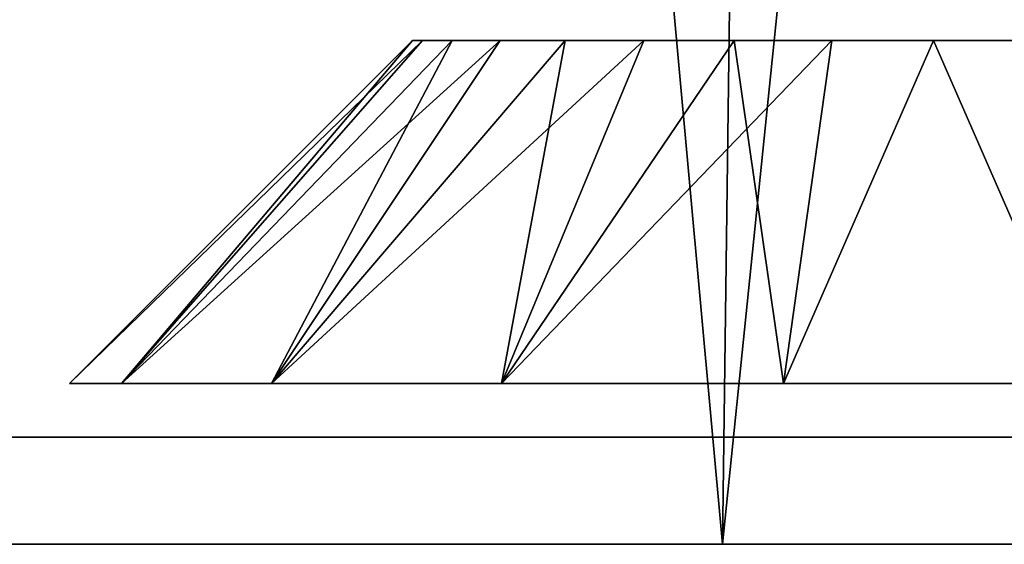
# Model space of a CAD drawing. Header units: millimetres. Extents: x -75 to 75, y -5 to 37.
# Tile 150 of 161: x 63.24 to 67.83, y 0 to 2.45. Entities that reach past the tile are written whole.
import ezdxf

# ---------------------------------------------------------------- set-up
doc = ezdxf.new("R2010")
doc.units = ezdxf.units.MM
doc.header["$LTSCALE"] = 81.481481
for name, color, linetype in [('1', 7, 'CONTINUOUS'), ('11', 7, 'CONTINUOUS'), ('12', 7, 'CONTINUOUS'), ('86', 7, 'CONTINUOUS'), ('87', 7, 'CONTINUOUS'), ('88', 7, 'CONTINUOUS'), ('94', 7, 'CONTINUOUS'), ('95', 7, 'CONTINUOUS')]:
    doc.layers.add(name, color=color, linetype=linetype)

msp = doc.modelspace()

# ---------------------------------------------------------------- linework, layer by layer
at = {"layer": '1', "color": 251, "linetype": 'Continuous', "true_color": 0x565d62}
for points in [[(-62.6581, 0, -103.9705), (66.5167, 0, -102.3722), (-66.5167, 0, -102.3722), (-62.6581, 0, -103.9705)], [(66.5167, 0, 102.3722), (62.6581, 0, 103.9705), (-66.5167, 0, 102.3722), (66.5167, 0, 102.3722)], [(-58.5, 0, 102.2936), (66.5167, 0, 102.3722), (-66.5167, 0, 102.3722), (-58.5, 0, 102.2936)], [(66.5167, 0, -102.3722), (58.5, 0, -102.2936), (-66.5167, 0, -102.3722), (66.5167, 0, -102.3722)], [(62.6581, 0, -103.9705), (66.5167, 0, -102.3722), (-62.6581, 0, -103.9705), (62.6581, 0, -103.9705)], [(-58.5, 0, 102.2936), (58.5, 0, 102.2936), (66.5167, 0, 102.3722), (-58.5, 0, 102.2936)], [(58.5, 0, 102.2936), (62.0701, 0, 101.8236), (66.5167, 0, 102.3722), (58.5, 0, 102.2936)], [(62.0701, 0, -101.8236), (58.5, 0, -102.2936), (66.5167, 0, -102.3722), (62.0701, 0, -101.8236)], [(62.0701, 0, 101.8236), (65.3968, 0, 100.4456), (66.5167, 0, 102.3722), (62.0701, 0, 101.8236)], [(69.8299, 0, -99.8299), (62.0701, 0, -101.8236), (66.5167, 0, -102.3722), (69.8299, 0, -99.8299)], [(65.3968, 0, -100.4456), (62.0701, 0, -101.8236), (69.8299, 0, -99.8299), (65.3968, 0, -100.4456)], [(66.5167, 0, 102.3722), (65.3968, 0, 100.4456), (69.8299, 0, 99.8299), (66.5167, 0, 102.3722)], [(65.3968, 0, 100.4456), (68.2536, 0, 98.2536), (69.8299, 0, 99.8299), (65.3968, 0, 100.4456)], [(68.2536, 0, -98.2536), (65.3968, 0, -100.4456), (69.8299, 0, -99.8299), (68.2536, 0, -98.2536)]]:
    msp.add_3dface(points, dxfattribs=at)
at = {"layer": '11', "color": 251, "linetype": 'Continuous', "true_color": 0x565d62}
for points in [[(62.6581, 0, 103.9705), (66.5167, 0, 102.3722), (63.1424, 37, 104.4548), (62.6581, 0, 103.9705)], [(66.5167, 0, 102.3722), (67.001, 37, 102.8566), (63.1424, 37, 104.4548), (66.5167, 0, 102.3722)], [(66.5167, 0, 102.3722), (69.8299, 0, 99.8299), (67.001, 37, 102.8566), (66.5167, 0, 102.3722)], [(69.8299, 0, 99.8299), (70.3143, 37, 100.3143), (67.001, 37, 102.8566), (69.8299, 0, 99.8299)]]:
    msp.add_3dface(points, dxfattribs=at)
at = {"layer": '12', "color": 251, "linetype": 'Continuous', "true_color": 0x565d62}
for points in [[(66.5167, 0, -102.3722), (62.6581, 0, -103.9705), (67.001, 37, -102.8566), (66.5167, 0, -102.3722)], [(62.6581, 0, -103.9705), (63.1424, 37, -104.4548), (67.001, 37, -102.8566), (62.6581, 0, -103.9705)], [(66.5167, 0, -102.3722), (67.001, 37, -102.8566), (70.3143, 37, -100.3143), (66.5167, 0, -102.3722)], [(69.8299, 0, -99.8299), (66.5167, 0, -102.3722), (70.3143, 37, -100.3143), (69.8299, 0, -99.8299)]]:
    msp.add_3dface(points, dxfattribs=at)
at = {"layer": '86', "color": 251, "linetype": 'Continuous', "true_color": 0x464b4f}
for points in [[(71.54, 0.5, 91.9941), (-72, 0.5, 88.5), (72, 0.5, 88.5), (71.54, 0.5, 91.9941)], [(72, 0.5, 88.5), (-72, 0.5, 88.5), (-10.65, 0.5, 87.55), (72, 0.5, 88.5)], [(68.2033, 0.5, -60.9885), (66.7967, 0.5, -60.9885), (-72, 0.5, -88.5), (68.2033, 0.5, -60.9885)], [(68.2033, 0.5, -60.9885), (-72, 0.5, -88.5), (72, 0.5, -88.5), (68.2033, 0.5, -60.9885)], [(-71.54, 0.5, 91.9941), (-72, 0.5, 88.5), (71.54, 0.5, 91.9941), (-71.54, 0.5, 91.9941)], [(-72, 0.5, -88.5), (-71.54, 0.5, -91.9941), (72, 0.5, -88.5), (-72, 0.5, -88.5)], [(66.7967, 0.5, -60.9885), (-66.7967, 0.5, -60.9885), (-72, 0.5, -88.5), (66.7967, 0.5, -60.9885)], [(-70.1913, 0.5, 95.25), (-71.54, 0.5, 91.9941), (70.1913, 0.5, 95.25), (-70.1913, 0.5, 95.25)], [(70.1913, 0.5, 95.25), (-71.54, 0.5, 91.9941), (71.54, 0.5, 91.9941), (70.1913, 0.5, 95.25)], [(-71.54, 0.5, -91.9941), (-70.1913, 0.5, -95.25), (71.54, 0.5, -91.9941), (-71.54, 0.5, -91.9941)], [(72, 0.5, -88.5), (-71.54, 0.5, -91.9941), (71.54, 0.5, -91.9941), (72, 0.5, -88.5)], [(-68.0459, 0.5, 98.0459), (-70.1913, 0.5, 95.25), (68.0459, 0.5, 98.0459), (-68.0459, 0.5, 98.0459)], [(68.0459, 0.5, 98.0459), (-70.1913, 0.5, 95.25), (70.1913, 0.5, 95.25), (68.0459, 0.5, 98.0459)], [(-70.1913, 0.5, -95.25), (-68.0459, 0.5, -98.0459), (70.1913, 0.5, -95.25), (-70.1913, 0.5, -95.25)], [(71.54, 0.5, -91.9941), (-70.1913, 0.5, -95.25), (70.1913, 0.5, -95.25), (71.54, 0.5, -91.9941)], [(-68.2033, 0.5, -53.0115), (68.2033, 0.5, 53.0115), (-69.525, 0.5, -53.4926), (-68.2033, 0.5, -53.0115)], [(-69.525, 0.5, -53.4926), (66.7967, 0.5, 53.0115), (-66.7967, 0.5, 53.0115), (-69.525, 0.5, -53.4926)], [(68.2033, 0.5, 53.0115), (66.7967, 0.5, 53.0115), (-69.525, 0.5, -53.4926), (68.2033, 0.5, 53.0115)], [(-66.7967, 0.5, -53.0115), (69.525, 0.5, 53.4926), (-68.2033, 0.5, -53.0115), (-66.7967, 0.5, -53.0115)], [(69.525, 0.5, 53.4926), (68.2033, 0.5, 53.0115), (-68.2033, 0.5, -53.0115), (69.525, 0.5, 53.4926)], [(-65.25, 0.5, 100.1913), (-68.0459, 0.5, 98.0459), (65.25, 0.5, 100.1913), (-65.25, 0.5, 100.1913)], [(65.25, 0.5, 100.1913), (-68.0459, 0.5, 98.0459), (68.0459, 0.5, 98.0459), (65.25, 0.5, 100.1913)], [(-68.0459, 0.5, -98.0459), (-65.25, 0.5, -100.1913), (68.0459, 0.5, -98.0459), (-68.0459, 0.5, -98.0459)], [(70.1913, 0.5, -95.25), (-68.0459, 0.5, -98.0459), (68.0459, 0.5, -98.0459), (70.1913, 0.5, -95.25)], [(-66.7967, 0.5, -53.0115), (-65.475, 0.5, -53.4926), (66.7967, 0.5, -53.0115), (-66.7967, 0.5, -53.0115)], [(69.525, 0.5, 53.4926), (-66.7967, 0.5, -53.0115), (66.7967, 0.5, -53.0115), (69.525, 0.5, 53.4926)], [(-66.7967, 0.5, 53.0115), (65.475, 0.5, 53.4926), (-65.475, 0.5, 53.4926), (-66.7967, 0.5, 53.0115)], [(66.7967, 0.5, 53.0115), (65.475, 0.5, 53.4926), (-66.7967, 0.5, 53.0115), (66.7967, 0.5, 53.0115)], [(65.475, 0.5, -60.5074), (-66.7967, 0.5, -60.9885), (66.7967, 0.5, -60.9885), (65.475, 0.5, -60.5074)], [(-65.475, 0.5, -60.5074), (-66.7967, 0.5, -60.9885), (65.475, 0.5, -60.5074), (-65.475, 0.5, -60.5074)], [(-66.7967, 0.5, 60.9885), (66.7967, 0.5, 60.9885), (12.6741, 0.5, 74.7706), (-66.7967, 0.5, 60.9885)], [(-65.475, 0.5, 60.5074), (66.7967, 0.5, 60.9885), (-66.7967, 0.5, 60.9885), (-65.475, 0.5, 60.5074)], [(66.7967, 0.5, -53.0115), (-65.475, 0.5, -53.4926), (65.475, 0.5, -53.4926), (66.7967, 0.5, -53.0115)], [(-65.475, 0.5, -53.4926), (-64.3975, 0.5, -54.3967), (65.475, 0.5, -53.4926), (-65.475, 0.5, -53.4926)], [(64.3975, 0.5, -59.6033), (-65.475, 0.5, -60.5074), (65.475, 0.5, -60.5074), (64.3975, 0.5, -59.6033)], [(-64.3975, 0.5, -59.6033), (-65.475, 0.5, -60.5074), (64.3975, 0.5, -59.6033), (-64.3975, 0.5, -59.6033)], [(-64.3975, 0.5, 59.6033), (65.475, 0.5, 60.5074), (-65.475, 0.5, 60.5074), (-64.3975, 0.5, 59.6033)], [(65.475, 0.5, 60.5074), (66.7967, 0.5, 60.9885), (-65.475, 0.5, 60.5074), (65.475, 0.5, 60.5074)], [(-65.475, 0.5, 53.4926), (64.3975, 0.5, 54.3967), (-64.3975, 0.5, 54.3967), (-65.475, 0.5, 53.4926)], [(65.475, 0.5, 53.4926), (64.3975, 0.5, 54.3967), (-65.475, 0.5, 53.4926), (65.475, 0.5, 53.4926)], [(61.9941, 0.5, 101.54), (-65.25, 0.5, 100.1913), (65.25, 0.5, 100.1913), (61.9941, 0.5, 101.54)], [(-65.25, 0.5, -100.1913), (-61.9941, 0.5, -101.54), (65.25, 0.5, -100.1913), (-65.25, 0.5, -100.1913)], [(68.0459, 0.5, -98.0459), (-65.25, 0.5, -100.1913), (65.25, 0.5, -100.1913), (68.0459, 0.5, -98.0459)], [(65.475, 0.5, -53.4926), (-64.3975, 0.5, -54.3967), (64.3975, 0.5, -54.3967), (65.475, 0.5, -53.4926)], [(-64.3975, 0.5, -54.3967), (-63.6942, 0.5, -55.6148), (64.3975, 0.5, -54.3967), (-64.3975, 0.5, -54.3967)], [(63.6942, 0.5, -58.3852), (-64.3975, 0.5, -59.6033), (64.3975, 0.5, -59.6033), (63.6942, 0.5, -58.3852)], [(-63.6942, 0.5, -58.3852), (-64.3975, 0.5, -59.6033), (63.6942, 0.5, -58.3852), (-63.6942, 0.5, -58.3852)], [(64.3975, 0.5, 59.6033), (65.475, 0.5, 60.5074), (-64.3975, 0.5, 59.6033), (64.3975, 0.5, 59.6033)], [(-64.3975, 0.5, 54.3967), (63.6942, 0.5, 55.6148), (-63.6942, 0.5, 55.6148), (-64.3975, 0.5, 54.3967)], [(64.3975, 0.5, 54.3967), (63.6942, 0.5, 55.6148), (-64.3975, 0.5, 54.3967), (64.3975, 0.5, 54.3967)], [(-63.6942, 0.5, 58.3852), (64.3975, 0.5, 59.6033), (-64.3975, 0.5, 59.6033), (-63.6942, 0.5, 58.3852)], [(64.3975, 0.5, -54.3967), (-63.6942, 0.5, -55.6148), (63.6942, 0.5, -55.6148), (64.3975, 0.5, -54.3967)], [(-63.6942, 0.5, -55.6148), (-63.45, 0.5, -57), (63.6942, 0.5, -55.6148), (-63.6942, 0.5, -55.6148)], [(63.45, 0.5, -57), (-63.6942, 0.5, -58.3852), (63.6942, 0.5, -58.3852), (63.45, 0.5, -57)], [(-63.45, 0.5, -57), (-63.6942, 0.5, -58.3852), (63.45, 0.5, -57), (-63.45, 0.5, -57)], [(63.6942, 0.5, 58.3852), (64.3975, 0.5, 59.6033), (-63.6942, 0.5, 58.3852), (63.6942, 0.5, 58.3852)], [(-63.6942, 0.5, 55.6148), (63.45, 0.5, 57), (-63.45, 0.5, 57), (-63.6942, 0.5, 55.6148)], [(63.6942, 0.5, 55.6148), (63.45, 0.5, 57), (-63.6942, 0.5, 55.6148), (63.6942, 0.5, 55.6148)], [(-63.45, 0.5, 57), (63.6942, 0.5, 58.3852), (-63.6942, 0.5, 58.3852), (-63.45, 0.5, 57)], [(63.6942, 0.5, -55.6148), (-63.45, 0.5, -57), (63.45, 0.5, -57), (63.6942, 0.5, -55.6148)], [(63.45, 0.5, 57), (63.6942, 0.5, 58.3852), (-63.45, 0.5, 57), (63.45, 0.5, 57)], [(65.25, 0.5, -100.1913), (-61.9941, 0.5, -101.54), (61.9941, 0.5, -101.54), (65.25, 0.5, -100.1913)], [(72, 0.5, 88.5), (-10.65, 0.5, 87.55), (10.65, 0.5, 87.55), (72, 0.5, 88.5)], [(12.6741, 0.5, 87.2294), (72, 0.5, 88.5), (10.65, 0.5, 87.55), (12.6741, 0.5, 87.2294)], [(12.6741, 0.5, 74.7706), (72, 0.5, 88.5), (14.5, 0.5, 75.7009), (12.6741, 0.5, 74.7706)], [(14.5, 0.5, 86.2991), (72, 0.5, 88.5), (12.6741, 0.5, 87.2294), (14.5, 0.5, 86.2991)], [(66.7967, 0.5, 60.9885), (72, 0.5, 88.5), (12.6741, 0.5, 74.7706), (66.7967, 0.5, 60.9885)], [(14.5, 0.5, 75.7009), (72, 0.5, 88.5), (15.9491, 0.5, 77.15), (14.5, 0.5, 75.7009)], [(15.9491, 0.5, 84.85), (72, 0.5, 88.5), (14.5, 0.5, 86.2991), (15.9491, 0.5, 84.85)], [(15.9491, 0.5, 77.15), (72, 0.5, 88.5), (16.8794, 0.5, 78.9759), (15.9491, 0.5, 77.15)], [(16.8794, 0.5, 83.0241), (72, 0.5, 88.5), (15.9491, 0.5, 84.85), (16.8794, 0.5, 83.0241)], [(16.8794, 0.5, 78.9759), (72, 0.5, 88.5), (17.2, 0.5, 81), (16.8794, 0.5, 78.9759)], [(17.2, 0.5, 81), (72, 0.5, 88.5), (16.8794, 0.5, 83.0241), (17.2, 0.5, 81)], [(71.3058, 0.5, 55.6148), (70.6025, 0.5, 54.3967), (66.7967, 0.5, -53.0115), (71.3058, 0.5, 55.6148)], [(70.6025, 0.5, 54.3967), (69.525, 0.5, 53.4926), (66.7967, 0.5, -53.0115), (70.6025, 0.5, 54.3967)], [(71.55, 0.5, 57), (71.3058, 0.5, 55.6148), (66.7967, 0.5, -53.0115), (71.55, 0.5, 57)], [(68.2033, 0.5, -53.0115), (71.55, 0.5, 57), (66.7967, 0.5, -53.0115), (68.2033, 0.5, -53.0115)], [(66.7967, 0.5, 60.9885), (68.2033, 0.5, 60.9885), (72, 0.5, 88.5), (66.7967, 0.5, 60.9885)]]:
    msp.add_3dface(points, dxfattribs=at)
at = {"layer": '87', "color": 251, "linetype": 'Continuous', "true_color": 0x464b4f}
for points in [[(65.0712, 2.3493, 57), (65.1178, 2.3493, 57.4738), (63.4719, 0.75, 57), (65.0712, 2.3493, 57)], [(63.4719, 0.75, 57), (65.1178, 2.3493, 57.4738), (63.7148, 0.75, 58.3777), (63.4719, 0.75, 57)], [(65.256, 2.3493, 57.9295), (65.4805, 2.3493, 58.3494), (63.7148, 0.75, 58.3777), (65.256, 2.3493, 57.9295)], [(63.7148, 0.75, 58.3777), (65.4805, 2.3493, 58.3494), (64.4143, 0.75, 59.5892), (63.7148, 0.75, 58.3777)], [(65.1178, 2.3493, 57.4738), (65.256, 2.3493, 57.9295), (63.7148, 0.75, 58.3777), (65.1178, 2.3493, 57.4738)], [(65.7826, 2.3493, 58.7174), (66.1506, 2.3493, 59.0195), (64.4143, 0.75, 59.5892), (65.7826, 2.3493, 58.7174)], [(64.4143, 0.75, 59.5892), (66.1506, 2.3493, 59.0195), (65.4859, 0.75, 60.4885), (64.4143, 0.75, 59.5892)], [(65.4805, 2.3493, 58.3494), (65.7826, 2.3493, 58.7174), (64.4143, 0.75, 59.5892), (65.4805, 2.3493, 58.3494)], [(66.5705, 2.3493, 59.244), (67.0262, 2.3493, 59.3822), (65.4859, 0.75, 60.4885), (66.5705, 2.3493, 59.244)], [(65.4859, 0.75, 60.4885), (67.0262, 2.3493, 59.3822), (66.8005, 0.75, 60.9669), (65.4859, 0.75, 60.4885)], [(66.1506, 2.3493, 59.0195), (66.5705, 2.3493, 59.244), (65.4859, 0.75, 60.4885), (66.1506, 2.3493, 59.0195)], [(67.0262, 2.3493, 59.3822), (67.5, 2.3493, 59.4288), (66.8005, 0.75, 60.9669), (67.0262, 2.3493, 59.3822)], [(66.8005, 0.75, 60.9669), (67.5, 2.3493, 59.4288), (68.1995, 0.75, 60.9669), (66.8005, 0.75, 60.9669)], [(67.5, 2.3493, 59.4288), (67.9738, 2.3493, 59.3822), (68.1995, 0.75, 60.9669), (67.5, 2.3493, 59.4288)]]:
    msp.add_3dface(points, dxfattribs=at)
at = {"layer": '88', "color": 251, "linetype": 'Continuous', "true_color": 0x464b4f}
for points in [[(65.0712, 2.3493, 57), (63.4719, 0.75, 57), (63.7148, 0.75, 55.6223), (65.0712, 2.3493, 57)], [(65.1178, 2.3493, 56.5262), (65.0712, 2.3493, 57), (63.7148, 0.75, 55.6223), (65.1178, 2.3493, 56.5262)], [(65.256, 2.3493, 56.0705), (65.1178, 2.3493, 56.5262), (63.7148, 0.75, 55.6223), (65.256, 2.3493, 56.0705)], [(64.4143, 0.75, 54.4108), (65.256, 2.3493, 56.0705), (63.7148, 0.75, 55.6223), (64.4143, 0.75, 54.4108)], [(65.4805, 2.3493, 55.6506), (65.256, 2.3493, 56.0705), (64.4143, 0.75, 54.4108), (65.4805, 2.3493, 55.6506)], [(65.7826, 2.3493, 55.2826), (65.4805, 2.3493, 55.6506), (64.4143, 0.75, 54.4108), (65.7826, 2.3493, 55.2826)], [(65.4859, 0.75, 53.5115), (65.7826, 2.3493, 55.2826), (64.4143, 0.75, 54.4108), (65.4859, 0.75, 53.5115)], [(66.8005, 0.75, 53.0331), (66.5705, 2.3493, 54.756), (65.4859, 0.75, 53.5115), (66.8005, 0.75, 53.0331)], [(66.1506, 2.3493, 54.9805), (65.7826, 2.3493, 55.2826), (65.4859, 0.75, 53.5115), (66.1506, 2.3493, 54.9805)], [(66.5705, 2.3493, 54.756), (66.1506, 2.3493, 54.9805), (65.4859, 0.75, 53.5115), (66.5705, 2.3493, 54.756)], [(67.0262, 2.3493, 54.6178), (66.5705, 2.3493, 54.756), (66.8005, 0.75, 53.0331), (67.0262, 2.3493, 54.6178)], [(67.5, 2.3493, 54.5712), (67.0262, 2.3493, 54.6178), (66.8005, 0.75, 53.0331), (67.5, 2.3493, 54.5712)], [(68.1995, 0.75, 53.0331), (67.5, 2.3493, 54.5712), (66.8005, 0.75, 53.0331), (68.1995, 0.75, 53.0331)], [(67.9738, 2.3493, 54.6178), (67.5, 2.3493, 54.5712), (68.1995, 0.75, 53.0331), (67.9738, 2.3493, 54.6178)]]:
    msp.add_3dface(points, dxfattribs=at)
at = {"layer": '94', "color": 251, "linetype": 'Continuous', "true_color": 0x464b4f}
for points in [[(63.7148, 0.75, -58.3777), (65.0712, 2.3493, -57), (63.4719, 0.75, -57), (63.7148, 0.75, -58.3777)], [(64.4143, 0.75, -59.5892), (65.256, 2.3493, -57.9295), (63.7148, 0.75, -58.3777), (64.4143, 0.75, -59.5892)], [(65.256, 2.3493, -57.9295), (65.1178, 2.3493, -57.4738), (63.7148, 0.75, -58.3777), (65.256, 2.3493, -57.9295)], [(65.1178, 2.3493, -57.4738), (65.0712, 2.3493, -57), (63.7148, 0.75, -58.3777), (65.1178, 2.3493, -57.4738)], [(65.4859, 0.75, -60.4885), (65.7826, 2.3493, -58.7174), (64.4143, 0.75, -59.5892), (65.4859, 0.75, -60.4885)], [(65.7826, 2.3493, -58.7174), (65.4805, 2.3493, -58.3494), (64.4143, 0.75, -59.5892), (65.7826, 2.3493, -58.7174)], [(65.4805, 2.3493, -58.3494), (65.256, 2.3493, -57.9295), (64.4143, 0.75, -59.5892), (65.4805, 2.3493, -58.3494)], [(66.8005, 0.75, -60.9669), (66.5705, 2.3493, -59.244), (65.4859, 0.75, -60.4885), (66.8005, 0.75, -60.9669)], [(66.5705, 2.3493, -59.244), (66.1506, 2.3493, -59.0195), (65.4859, 0.75, -60.4885), (66.5705, 2.3493, -59.244)], [(66.1506, 2.3493, -59.0195), (65.7826, 2.3493, -58.7174), (65.4859, 0.75, -60.4885), (66.1506, 2.3493, -59.0195)], [(67.0262, 2.3493, -59.3822), (66.5705, 2.3493, -59.244), (66.8005, 0.75, -60.9669), (67.0262, 2.3493, -59.3822)], [(67.5, 2.3493, -59.4288), (67.0262, 2.3493, -59.3822), (66.8005, 0.75, -60.9669), (67.5, 2.3493, -59.4288)], [(68.1995, 0.75, -60.9669), (67.5, 2.3493, -59.4288), (66.8005, 0.75, -60.9669), (68.1995, 0.75, -60.9669)], [(67.9738, 2.3493, -59.3822), (67.5, 2.3493, -59.4288), (68.1995, 0.75, -60.9669), (67.9738, 2.3493, -59.3822)]]:
    msp.add_3dface(points, dxfattribs=at)
at = {"layer": '95', "color": 251, "linetype": 'Continuous', "true_color": 0x464b4f}
for points in [[(63.4719, 0.75, -57), (65.0712, 2.3493, -57), (65.1178, 2.3493, -56.5262), (63.4719, 0.75, -57)], [(63.4719, 0.75, -57), (65.1178, 2.3493, -56.5262), (63.7148, 0.75, -55.6223), (63.4719, 0.75, -57)], [(65.256, 2.3493, -56.0705), (65.4805, 2.3493, -55.6506), (63.7148, 0.75, -55.6223), (65.256, 2.3493, -56.0705)], [(63.7148, 0.75, -55.6223), (65.4805, 2.3493, -55.6506), (64.4143, 0.75, -54.4108), (63.7148, 0.75, -55.6223)], [(65.1178, 2.3493, -56.5262), (65.256, 2.3493, -56.0705), (63.7148, 0.75, -55.6223), (65.1178, 2.3493, -56.5262)], [(65.7826, 2.3493, -55.2826), (66.1506, 2.3493, -54.9805), (64.4143, 0.75, -54.4108), (65.7826, 2.3493, -55.2826)], [(64.4143, 0.75, -54.4108), (66.1506, 2.3493, -54.9805), (65.4859, 0.75, -53.5115), (64.4143, 0.75, -54.4108)], [(65.4805, 2.3493, -55.6506), (65.7826, 2.3493, -55.2826), (64.4143, 0.75, -54.4108), (65.4805, 2.3493, -55.6506)], [(66.5705, 2.3493, -54.756), (67.0262, 2.3493, -54.6178), (65.4859, 0.75, -53.5115), (66.5705, 2.3493, -54.756)], [(65.4859, 0.75, -53.5115), (67.0262, 2.3493, -54.6178), (66.8005, 0.75, -53.0331), (65.4859, 0.75, -53.5115)], [(66.1506, 2.3493, -54.9805), (66.5705, 2.3493, -54.756), (65.4859, 0.75, -53.5115), (66.1506, 2.3493, -54.9805)], [(67.0262, 2.3493, -54.6178), (67.5, 2.3493, -54.5712), (66.8005, 0.75, -53.0331), (67.0262, 2.3493, -54.6178)], [(66.8005, 0.75, -53.0331), (67.5, 2.3493, -54.5712), (68.1995, 0.75, -53.0331), (66.8005, 0.75, -53.0331)], [(67.5, 2.3493, -54.5712), (67.9738, 2.3493, -54.6178), (68.1995, 0.75, -53.0331), (67.5, 2.3493, -54.5712)]]:
    msp.add_3dface(points, dxfattribs=at)

doc.saveas('drawing.dxf')
